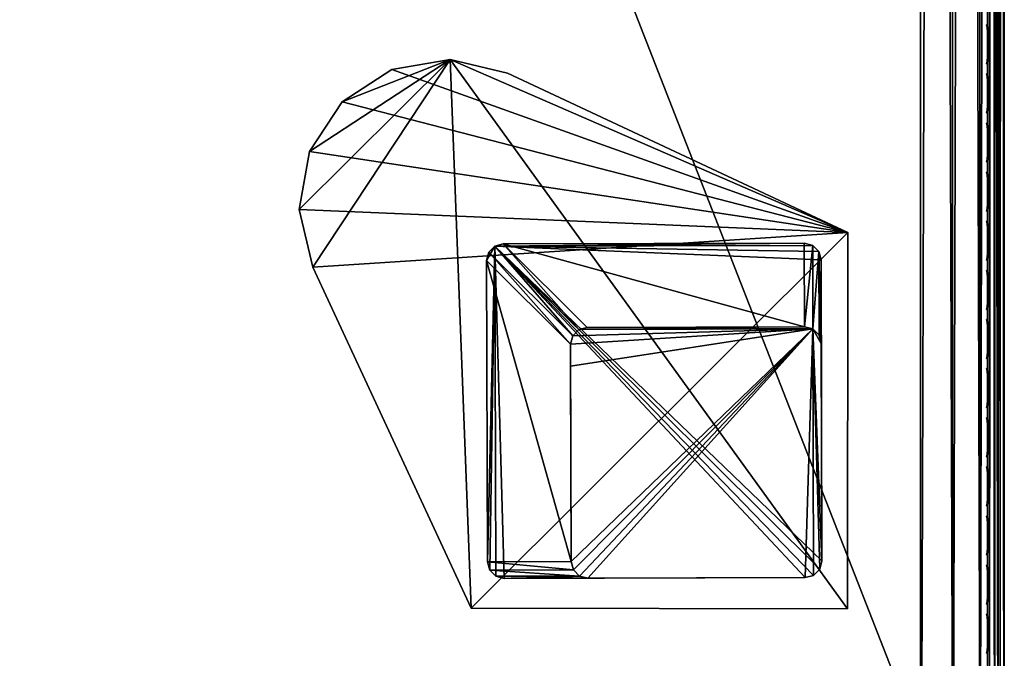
# Model space of a CAD drawing. Header units: inches. Extents: x 0 to 23, y -70 to 0.
# Tile 17 of 107: x 17.1 to 23, y -66.3 to -62.4. Entities that reach past the tile are written whole.
import ezdxf

# ---------------------------------------------------------------- set-up
doc = ezdxf.new("R2010")
doc.units = ezdxf.units.IN
doc.header["$MEASUREMENT"] = 0
for name, color, linetype in [('A-FURN-3-ST', 151, 'Continuous'), ('A-FURN-3-ST-LG', 252, 'Continuous'), ('A-FURN-3-ST-LGHW', 32, 'Continuous'), ('A-FURN-3-ST-SEAM', 250, 'Continuous'), ('A-FURN-3-STITCH', 15, 'Continuous')]:
    doc.layers.add(name, color=color, linetype=linetype)

msp = doc.modelspace()

# ---------------------------------------------------------------- meshes
at = {"layer": 'A-FURN-3-ST'}
mesh = msp.add_polyface(dxfattribs=at)
corners = [(23, -10.5, 5.4526), (23, -66.7681, 5.4498), (22.9619, -10.5, 5.2612), (22.9619, -66.7688, 5.2612), (22.8536, -10.5, 5.099), (22.8536, -66.7688, 5.099), (22.6913, -10.5, 4.9906), (22.6913, -66.7688, 4.9906), (22.5, -10.5, 4.9526), (22.5, -66.7688, 4.9526), (23, -68.9, 17.4526), (23, -10.5, 17.4526), (22.9619, -68.9, 17.6439), (22.9619, -10.5, 17.6439), (22.8536, -68.9, 17.8061), (22.8536, -10.5, 17.8061), (22.6913, -68.9, 17.9145), (22.6913, -10.5, 17.9145), (22.5, -68.9, 17.9526), (22.5, -10.5, 17.9526), (22.6205, -66.9166, 4.9904), (22.9679, -66.8903, 5.325), (0.5, -68.9, 17.9526), (0.5, -10.5, 17.9526), (23, -69.4825, 16.7086), (0, -10.5, 17.4526), (0, -68.9, 17.4526), (0.0381, -10.5, 17.6439), (0.0381, -68.9, 17.6439), (0.1464, -10.5, 17.8061), (0.1464, -68.9, 17.8061), (0.3087, -10.5, 17.9145), (0.3087, -68.9, 17.9145), (0, -66.7688, 5.4526), (0, -10.5, 5.4526), (0.0381, -66.7688, 5.2612), (0.0381, -10.5, 5.2612), (0.1464, -66.7688, 5.099), (0.1464, -10.5, 5.099), (0.3087, -66.7688, 4.9906), (0.3087, -10.5, 4.9906), (0.5, -66.7688, 4.9526), (0.5, -10.5, 4.9526), (0.0315, -66.8898, 5.3267), (0.3792, -66.9164, 4.9904), (0, -69.4825, 16.7086)]
mesh.append_faces([[corners[k] for k in face] for face in [(0, 1, 2), (2, 1, 3), (2, 3, 4), (4, 3, 5), (4, 5, 6), (6, 5, 7), (6, 7, 8), (8, 7, 9), (10, 11, 12), (12, 11, 13), (12, 13, 14), (14, 13, 15), (14, 15, 16), (16, 15, 17), (16, 17, 18), (18, 17, 19), (20, 9, 7), (21, 3, 1), (18, 19, 22), (22, 19, 23), (0, 11, 1), (1, 11, 24), (24, 11, 10), (25, 26, 27), (27, 26, 28), (27, 28, 29), (29, 28, 30), (29, 30, 31), (31, 30, 32), (31, 32, 23), (23, 32, 22), (33, 34, 35), (35, 34, 36), (35, 36, 37), (37, 36, 38), (37, 38, 39), (39, 38, 40), (39, 40, 41), (41, 40, 42), (43, 33, 35), (44, 39, 41), (8, 9, 42), (42, 9, 41), (25, 45, 26), (34, 33, 25), (25, 33, 45)]])
at = {"layer": 'A-FURN-3-ST-LG'}
mesh = msp.add_polyface(dxfattribs=at)
corners = [(19.9559, -63.8015, 4.7028), (21.805, -63.7831, 4.7028), (20.0057, -63.7881, 4.7028), (21.855, -63.7964, 4.7028), (21.8917, -63.8331, 4.7028), (21.9052, -63.8833, 4.7028), (21.9102, -65.6815, 4.7028), (21.897, -65.7315, 4.7028), (21.8605, -65.7682, 4.7028), (21.8106, -65.7817, 4.7028), (20.0123, -65.7867, 4.7028), (19.962, -65.7735, 4.7028), (19.9252, -65.737, 4.7028), (19.9116, -65.6871, 4.7028), (19.9066, -63.8877, 4.7028), (19.9197, -63.8379, 4.7028), (21.8605, -65.7682, 0), (21.8106, -65.7817, 0), (21.897, -65.7315, 0), (21.9102, -65.6815, 0), (20.512, -65.7853, 0), (20.4617, -65.7721, 0), (20.4248, -65.7356, 0), (20.4112, -65.6857, 0), (21.8064, -64.2828, 0), (21.8564, -64.2961, 0), (21.8931, -64.3328, 0), (21.9066, -64.383, 0), (20.5067, -64.2864, 0), (20.457, -64.2998, 0), (20.4208, -64.3362, 0), (20.4076, -64.386, 0), (20.408, -64.5185, 0)]
mesh.append_faces([[corners[k] for k in face] for face in [(16, 9, 17), (16, 8, 9), (6, 18, 19), (6, 7, 18), (10, 17, 9), (10, 20, 17), (11, 20, 10), (11, 21, 20), (12, 21, 11), (12, 22, 21), (13, 22, 12), (13, 23, 22), (3, 24, 1), (3, 25, 24), (4, 25, 3), (4, 26, 25), (27, 4, 5), (27, 26, 4), (5, 19, 27), (5, 6, 19), (2, 24, 28), (2, 1, 24), (29, 2, 28), (29, 0, 2), (30, 0, 29), (30, 15, 0), (31, 15, 30), (31, 14, 15), (23, 14, 31), (23, 13, 14)]])
mesh.append_faces([[corners[k] for k in face] for face in [(0, 1, 2), (18, 8, 16), (25, 28, 24), (25, 22, 23)]], dxfattribs={"vtx0": -1})
mesh.append_faces([[corners[k] for k in face] for face in [(25, 32, 31)]], dxfattribs={"vtx0": -1, "vtx1": -1})
mesh.append_faces([[corners[k] for k in face] for face in [(0, 3, 1), (0, 4, 3), (0, 5, 4), (0, 6, 5), (0, 7, 6), (0, 8, 7), (0, 9, 8), (0, 10, 9), (0, 11, 10), (0, 12, 11), (0, 13, 12), (0, 14, 13), (25, 29, 28), (25, 30, 29), (25, 21, 22), (25, 20, 21), (25, 17, 20), (25, 16, 17), (25, 18, 16), (25, 19, 18), (25, 27, 19)]], dxfattribs={"vtx0": -1, "vtx2": -1})
mesh.append_faces([[corners[k] for k in face] for face in [(23, 31, 32), (25, 23, 32)]], dxfattribs={"vtx1": -1, "vtx2": -1})
mesh.append_faces([[corners[k] for k in face] for face in [(0, 15, 14), (18, 7, 8), (25, 31, 30), (25, 26, 27)]], dxfattribs={"vtx2": -1})
at = {"layer": 'A-FURN-3-ST-LGHW'}
mesh = msp.add_polyface(dxfattribs=at)
corners = [(22.0658, -63.7201, 4.9526), (19.6878, -62.6852, 4.9526), (20.0317, -62.7673, 4.9526), (19.3394, -62.746, 4.9526), (19.0436, -62.9398, 4.9526), (18.8488, -63.2349, 4.9526), (18.7868, -63.5831, 4.9526), (18.8677, -63.9274, 4.9526), (19.8135, -65.9647, 4.9526), (22.062, -65.9686, 4.9526), (20.0317, -62.7673, 4.7028), (19.6878, -62.6852, 4.7028), (19.3394, -62.746, 4.7028), (19.0436, -62.9398, 4.7028), (18.8488, -63.2349, 4.7028), (18.7868, -63.5831, 4.7028), (18.8677, -63.9274, 4.7028), (22.0658, -63.7201, 4.7028), (22.062, -65.9686, 4.7028), (19.8135, -65.9647, 4.7028)]
mesh.append_faces([[corners[k] for k in face] for face in [(2, 10, 1), (10, 11, 1), (1, 11, 3), (11, 12, 3), (3, 12, 4), (12, 13, 4), (4, 13, 5), (13, 14, 5), (5, 14, 6), (14, 15, 6), (7, 6, 16), (6, 15, 16), (8, 7, 19), (7, 16, 19), (17, 10, 0), (10, 2, 0)]])
mesh.append_faces([[corners[k] for k in face] for face in [(2, 1, 0), (10, 17, 11), (9, 8, 18), (0, 9, 17)]], dxfattribs={"vtx1": -1})
mesh.append_faces([[corners[k] for k in face] for face in [(1, 3, 0), (3, 4, 0), (4, 5, 0), (5, 6, 0), (6, 7, 0), (7, 8, 0), (17, 18, 11), (18, 19, 11), (19, 16, 11), (16, 15, 11), (15, 14, 11), (14, 13, 11)]], dxfattribs={"vtx1": -1, "vtx2": -1})
mesh.append_faces([[corners[k] for k in face] for face in [(8, 9, 0), (13, 12, 11), (8, 19, 18), (9, 18, 17)]], dxfattribs={"vtx2": -1})
at = {"layer": 'A-FURN-3-ST-SEAM'}
mesh = msp.add_polyface(dxfattribs=at)
corners = [(22.9413, -68.9001, 17.6213), (22.961, -10.5, 17.622), (22.975, -68.9001, 17.6272), (22.9772, -10.5, 17.6293), (22.997, -68.9, 17.6534), (22.9117, -68.9001, 17.6384), (22.9266, -10.5, 17.6268), (22.9433, -68.9637, 17.6183), (22.9266, -68.9642, 17.6241), (22.9128, -68.9651, 17.6353), (22.9035, -68.9663, 17.6504), (22.9, -68.9677, 17.6677), (22.9, -68.9, 17.6705), (22.961, -68.9638, 17.6194), (22.9772, -68.9644, 17.6267), (22.9981, -68.9667, 17.6546), (22.9997, -68.9681, 17.6722), (22.9071, -68.9698, 17.6932), (22.9117, -68.8999, 17.7026), (22.9188, -68.9709, 17.7066), (22.9413, -68.8999, 17.7197), (22.997, -68.9, 17.6876), (22.9949, -68.9695, 17.6893), (22.9845, -68.9707, 17.7038), (22.975, -68.8999, 17.7138), (22.9696, -68.9715, 17.7134), (0.0587, -68.9, 17.6213), (0.039, -68.9744, 17.6184), (0.025, -68.9, 17.6272), (0.0228, -68.9751, 17.6257), (0.003, -68.9, 17.6534), (0.003, -68.9, 17.6876), (0.0155, -68.9825, 17.7027), (0.025, -68.9, 17.7138), (0.0304, -68.9835, 17.7123), (0.0587, -68.9, 17.7197), (0.0883, -68.9, 17.7026), (0.0929, -68.9815, 17.6921), (0.1, -68.9, 17.6705), (0.0812, -68.9828, 17.7055), (0.0003, -68.9795, 17.6712), (0.0883, -68.9, 17.6384), (0.0734, -68.9749, 17.6231), (0.0965, -68.9774, 17.6494), (0.0304, -39.7, 17.7164), (0.0155, -39.7, 17.7067), (0.0228, -39.7, 17.6293), (0.039, -39.7, 17.622), (0.0965, -39.7, 17.6531), (0.0734, -39.7, 17.6268), (0.0003, -39.7, 17.675), (0.0812, -39.7, 17.7095), (0.0929, -39.7, 17.696)]
mesh.append_faces([[corners[k] for k in face] for face in [(0, 1, 2), (2, 3, 4), (0, 5, 6), (7, 8, 0), (0, 8, 5), (5, 8, 9), (5, 9, 10), (11, 12, 10), (10, 12, 5), (7, 0, 13), (13, 0, 2), (13, 2, 14), (14, 2, 4), (14, 4, 15), (15, 4, 16), (11, 17, 12), (12, 17, 18), (18, 17, 19), (18, 19, 20), (4, 21, 16), (16, 21, 22), (22, 21, 23), (23, 21, 24), (23, 24, 25), (25, 24, 20), (26, 27, 28), (28, 29, 30), (31, 32, 33), (33, 34, 35), (36, 37, 38), (36, 35, 39), (31, 30, 40), (26, 41, 42), (43, 41, 38), (35, 44, 33), (33, 45, 31), (30, 46, 28), (28, 47, 26), (41, 48, 38), (41, 26, 49), (30, 31, 50), (51, 35, 36), (52, 36, 38)]])
mesh = msp.add_polyface(dxfattribs=at)
corners = [(22.9, -10.5, 17.6705), (22.9, -68.9, 17.6705), (22.9071, -10.5, 17.696), (22.9117, -68.8999, 17.7026), (22.9188, -10.5, 17.7095), (22.9413, -68.8999, 17.7197), (22.9345, -10.5, 17.7177), (22.9696, -10.5, 17.7164), (22.9997, -10.5, 17.675), (22.9949, -10.5, 17.6922), (22.997, -68.9, 17.6876), (22.9845, -10.5, 17.7067), (22.975, -68.8999, 17.7138), (22.997, -68.9, 17.6534), (22.9981, -10.5, 17.6573), (22.9266, -10.5, 17.6268), (22.9433, -10.5, 17.621), (22.9413, -68.9001, 17.6213), (22.961, -10.5, 17.622), (22.975, -68.9001, 17.6272), (22.9772, -10.5, 17.6293), (22.9117, -68.9001, 17.6384), (22.9128, -10.5, 17.638), (22.9035, -10.5, 17.6531), (0.0655, -10.5, 17.7177), (0.0304, -10.5, 17.7164), (0.0304, -39.7, 17.7164), (0.0655, -39.7, 17.7177), (0.0587, -68.9, 17.7197), (0.025, -68.9, 17.7138), (0.0155, -39.7, 17.7067), (0.003, -68.9, 17.6876), (0.0051, -39.7, 17.6922), (0.0003, -39.7, 17.675), (0.0051, -10.5, 17.6922), (0.0003, -10.5, 17.675), (0.0019, -10.5, 17.6573), (0.0019, -39.7, 17.6573), (0.003, -68.9, 17.6534), (0.0228, -39.7, 17.6293), (0.025, -68.9, 17.6272), (0.039, -39.7, 17.622), (0.0587, -68.9, 17.6213), (0.0567, -39.7, 17.621), (0.0734, -39.7, 17.6268), (0.0567, -10.5, 17.621), (0.0734, -10.5, 17.6268), (0.0872, -10.5, 17.638), (0.0872, -39.7, 17.638), (0.0883, -68.9, 17.6384), (0.0965, -39.7, 17.6531), (0.1, -68.9, 17.6705), (0.1, -39.7, 17.6705), (0.1, -10.5, 17.6705), (0.0812, -39.7, 17.7095), (0.0883, -68.9, 17.7026), (0.0929, -39.7, 17.696), (0.0929, -10.5, 17.696)]
mesh.append_faces([[corners[k] for k in face] for face in [(0, 1, 2), (2, 1, 3), (2, 3, 4), (4, 3, 5), (4, 5, 6), (6, 5, 7), (8, 9, 10), (10, 9, 11), (10, 11, 12), (12, 11, 7), (12, 7, 5), (10, 13, 8), (8, 13, 14), (15, 16, 17), (17, 16, 18), (19, 18, 20), (13, 20, 14), (15, 21, 22), (0, 23, 1), (1, 23, 21), (21, 23, 22), (24, 25, 26, 27), (27, 26, 28), (29, 26, 30), (31, 30, 32), (31, 32, 33), (33, 32, 34, 35), (35, 36, 37, 33), (33, 37, 38), (38, 37, 39), (40, 39, 41), (42, 41, 43), (42, 43, 44), (44, 43, 45, 46), (46, 47, 48, 44), (44, 48, 49), (49, 48, 50), (51, 50, 52), (52, 50, 53), (27, 28, 54), (54, 55, 56), (56, 51, 52), (56, 52, 57)]])
at = {"layer": 'A-FURN-3-STITCH'}
mesh = msp.add_polymesh((7, 4), dxfattribs=at)
for k, corner in enumerate([(22.8998, -62.4789, 17.7521), (22.898, -62.4789, 17.754), (22.8945, -62.4789, 17.7578), (22.8928, -62.4788, 17.7598), (22.9054, -62.5172, 17.7573), (22.907, -62.5172, 17.7623), (22.9035, -62.5172, 17.7662), (22.8984, -62.5172, 17.7651), (22.9088, -62.556, 17.7606), (22.9104, -62.556, 17.7656), (22.9069, -62.556, 17.7694), (22.9018, -62.556, 17.7683), (22.9099, -62.5951, 17.7618), (22.9115, -62.5951, 17.7668), (22.908, -62.5951, 17.7706), (22.9029, -62.5951, 17.7695), (22.9088, -62.6342, 17.761), (22.9104, -62.6341, 17.7659), (22.9069, -62.6341, 17.7698), (22.9018, -62.6341, 17.7687), (22.9053, -62.673, 17.7581), (22.9069, -62.673, 17.763), (22.9035, -62.673, 17.7669), (22.8984, -62.673, 17.7658), (22.8997, -62.7114, 17.7531), (22.898, -62.7114, 17.7551), (22.8945, -62.7114, 17.759), (22.8927, -62.7113, 17.7609)]):
    mesh.set_mesh_vertex(divmod(k, 4), corner)
mesh = msp.add_polymesh((7, 4), dxfattribs=at)
for k, corner in enumerate([(22.8998, -62.7723, 17.7521), (22.898, -62.7723, 17.754), (22.8945, -62.7723, 17.7578), (22.8928, -62.7723, 17.7598), (22.9054, -62.8107, 17.7573), (22.907, -62.8107, 17.7623), (22.9035, -62.8106, 17.7662), (22.8984, -62.8106, 17.7651), (22.9088, -62.8495, 17.7606), (22.9104, -62.8495, 17.7656), (22.9069, -62.8495, 17.7694), (22.9018, -62.8495, 17.7683), (22.9099, -62.8886, 17.7618), (22.9115, -62.8885, 17.7668), (22.908, -62.8885, 17.7706), (22.9029, -62.8885, 17.7695), (22.9088, -62.9276, 17.761), (22.9104, -62.9276, 17.7659), (22.9069, -62.9276, 17.7698), (22.9018, -62.9276, 17.7687), (22.9053, -62.9665, 17.7581), (22.9069, -62.9665, 17.763), (22.9035, -62.9664, 17.7669), (22.8984, -62.9664, 17.7658), (22.8997, -63.0049, 17.7531), (22.898, -63.0048, 17.7551), (22.8945, -63.0048, 17.759), (22.8927, -63.0048, 17.7609)]):
    mesh.set_mesh_vertex(divmod(k, 4), corner)
mesh = msp.add_polymesh((7, 4), dxfattribs=at)
for k, corner in enumerate([(22.8998, -63.0658, 17.7521), (22.898, -63.0658, 17.754), (22.8945, -63.0658, 17.7578), (22.8928, -63.0658, 17.7598), (22.9054, -63.1041, 17.7573), (22.907, -63.1041, 17.7623), (22.9035, -63.1041, 17.7662), (22.8984, -63.1041, 17.7651), (22.9088, -63.143, 17.7606), (22.9104, -63.1429, 17.7656), (22.9069, -63.1429, 17.7694), (22.9018, -63.1429, 17.7683), (22.9099, -63.182, 17.7618), (22.9115, -63.182, 17.7668), (22.908, -63.182, 17.7706), (22.9029, -63.182, 17.7695), (22.9088, -63.2211, 17.761), (22.9104, -63.2211, 17.7659), (22.9069, -63.2211, 17.7698), (22.9018, -63.2211, 17.7687), (22.9053, -63.2599, 17.7581), (22.9069, -63.2599, 17.763), (22.9035, -63.2599, 17.7669), (22.8984, -63.2599, 17.7658), (22.8997, -63.2983, 17.7531), (22.898, -63.2983, 17.7551), (22.8945, -63.2983, 17.759), (22.8927, -63.2983, 17.7609)]):
    mesh.set_mesh_vertex(divmod(k, 4), corner)
mesh = msp.add_polymesh((7, 4), dxfattribs=at)
for k, corner in enumerate([(22.8998, -63.3593, 17.7521), (22.898, -63.3593, 17.754), (22.8945, -63.3593, 17.7578), (22.8928, -63.3592, 17.7598), (22.9054, -63.3976, 17.7573), (22.907, -63.3976, 17.7623), (22.9035, -63.3976, 17.7662), (22.8984, -63.3976, 17.7651), (22.9088, -63.4364, 17.7606), (22.9104, -63.4364, 17.7656), (22.9069, -63.4364, 17.7694), (22.9018, -63.4364, 17.7683), (22.9099, -63.4755, 17.7618), (22.9115, -63.4755, 17.7668), (22.908, -63.4755, 17.7706), (22.9029, -63.4755, 17.7695), (22.9088, -63.5146, 17.761), (22.9104, -63.5146, 17.7659), (22.9069, -63.5145, 17.7698), (22.9018, -63.5145, 17.7687), (22.9053, -63.5534, 17.7581), (22.9069, -63.5534, 17.763), (22.9035, -63.5534, 17.7669), (22.8984, -63.5534, 17.7658), (22.8997, -63.5918, 17.7531), (22.898, -63.5918, 17.7551), (22.8945, -63.5918, 17.759), (22.8927, -63.5917, 17.7609)]):
    mesh.set_mesh_vertex(divmod(k, 4), corner)
mesh = msp.add_polymesh((7, 4), dxfattribs=at)
for k, corner in enumerate([(22.8998, -63.6528, 17.7521), (22.898, -63.6527, 17.754), (22.8945, -63.6527, 17.7578), (22.8928, -63.6527, 17.7598), (22.9054, -63.6911, 17.7573), (22.907, -63.6911, 17.7623), (22.9035, -63.691, 17.7662), (22.8984, -63.691, 17.7651), (22.9088, -63.7299, 17.7606), (22.9104, -63.7299, 17.7656), (22.9069, -63.7299, 17.7694), (22.9018, -63.7299, 17.7683), (22.9099, -63.769, 17.7618), (22.9115, -63.7689, 17.7668), (22.908, -63.7689, 17.7706), (22.9029, -63.7689, 17.7695), (22.9088, -63.808, 17.761), (22.9104, -63.808, 17.7659), (22.9069, -63.808, 17.7698), (22.9018, -63.808, 17.7687), (22.9053, -63.8469, 17.7581), (22.9069, -63.8469, 17.763), (22.9035, -63.8468, 17.7669), (22.8984, -63.8468, 17.7658), (22.8997, -63.8853, 17.7531), (22.898, -63.8852, 17.7551), (22.8945, -63.8852, 17.759), (22.8927, -63.8852, 17.7609)]):
    mesh.set_mesh_vertex(divmod(k, 4), corner)
mesh = msp.add_polymesh((7, 4), dxfattribs=at)
for k, corner in enumerate([(22.8998, -63.9462, 17.7521), (22.898, -63.9462, 17.754), (22.8945, -63.9462, 17.7578), (22.8928, -63.9462, 17.7598), (22.9054, -63.9845, 17.7573), (22.907, -63.9845, 17.7623), (22.9035, -63.9845, 17.7662), (22.8984, -63.9845, 17.7651), (22.9088, -64.0234, 17.7606), (22.9104, -64.0233, 17.7656), (22.9069, -64.0233, 17.7694), (22.9018, -64.0233, 17.7683), (22.9099, -64.0624, 17.7618), (22.9115, -64.0624, 17.7668), (22.908, -64.0624, 17.7706), (22.9029, -64.0624, 17.7695), (22.9088, -64.1015, 17.761), (22.9104, -64.1015, 17.7659), (22.9069, -64.1015, 17.7698), (22.9018, -64.1015, 17.7687), (22.9053, -64.1404, 17.7581), (22.9069, -64.1403, 17.763), (22.9035, -64.1403, 17.7669), (22.8984, -64.1403, 17.7658), (22.8997, -64.1787, 17.7531), (22.898, -64.1787, 17.7551), (22.8945, -64.1787, 17.759), (22.8927, -64.1787, 17.7609)]):
    mesh.set_mesh_vertex(divmod(k, 4), corner)
mesh = msp.add_polymesh((7, 4), dxfattribs=at)
for k, corner in enumerate([(22.8998, -64.2397, 17.7521), (22.898, -64.2397, 17.754), (22.8945, -64.2397, 17.7578), (22.8928, -64.2396, 17.7598), (22.9054, -64.278, 17.7573), (22.907, -64.278, 17.7623), (22.9035, -64.278, 17.7662), (22.8984, -64.278, 17.7651), (22.9088, -64.3168, 17.7606), (22.9104, -64.3168, 17.7656), (22.9069, -64.3168, 17.7694), (22.9018, -64.3168, 17.7683), (22.9099, -64.3559, 17.7618), (22.9115, -64.3559, 17.7668), (22.908, -64.3559, 17.7706), (22.9029, -64.3559, 17.7695), (22.9088, -64.395, 17.761), (22.9104, -64.395, 17.7659), (22.9069, -64.3949, 17.7698), (22.9018, -64.3949, 17.7687), (22.9053, -64.4338, 17.7581), (22.9069, -64.4338, 17.763), (22.9035, -64.4338, 17.7669), (22.8984, -64.4338, 17.7658), (22.8997, -64.4722, 17.7531), (22.898, -64.4722, 17.7551), (22.8945, -64.4722, 17.759), (22.8927, -64.4721, 17.7609)]):
    mesh.set_mesh_vertex(divmod(k, 4), corner)
mesh = msp.add_polymesh((7, 4), dxfattribs=at)
for k, corner in enumerate([(22.8998, -64.5332, 17.7521), (22.898, -64.5331, 17.754), (22.8945, -64.5331, 17.7578), (22.8928, -64.5331, 17.7598), (22.9054, -64.5715, 17.7573), (22.907, -64.5715, 17.7623), (22.9035, -64.5714, 17.7662), (22.8984, -64.5714, 17.7651), (22.9088, -64.6103, 17.7606), (22.9104, -64.6103, 17.7656), (22.9069, -64.6103, 17.7694), (22.9018, -64.6103, 17.7683), (22.9099, -64.6494, 17.7618), (22.9115, -64.6493, 17.7668), (22.908, -64.6493, 17.7706), (22.9029, -64.6493, 17.7695), (22.9088, -64.6884, 17.761), (22.9104, -64.6884, 17.7659), (22.9069, -64.6884, 17.7698), (22.9018, -64.6884, 17.7687), (22.9053, -64.7273, 17.7581), (22.9069, -64.7273, 17.763), (22.9035, -64.7272, 17.7669), (22.8984, -64.7272, 17.7658), (22.8997, -64.7657, 17.7531), (22.898, -64.7656, 17.7551), (22.8945, -64.7656, 17.759), (22.8927, -64.7656, 17.7609)]):
    mesh.set_mesh_vertex(divmod(k, 4), corner)
mesh = msp.add_polymesh((7, 4), dxfattribs=at)
for k, corner in enumerate([(22.8998, -64.8266, 17.7521), (22.898, -64.8266, 17.754), (22.8945, -64.8266, 17.7578), (22.8928, -64.8266, 17.7598), (22.9054, -64.8649, 17.7573), (22.907, -64.8649, 17.7623), (22.9035, -64.8649, 17.7662), (22.8984, -64.8649, 17.7651), (22.9088, -64.9038, 17.7606), (22.9104, -64.9037, 17.7656), (22.9069, -64.9037, 17.7694), (22.9018, -64.9037, 17.7683), (22.9099, -64.9428, 17.7618), (22.9115, -64.9428, 17.7668), (22.908, -64.9428, 17.7706), (22.9029, -64.9428, 17.7695), (22.9088, -64.9819, 17.761), (22.9104, -64.9819, 17.7659), (22.9069, -64.9819, 17.7698), (22.9018, -64.9819, 17.7687), (22.9053, -65.0208, 17.7581), (22.9069, -65.0207, 17.763), (22.9035, -65.0207, 17.7669), (22.8984, -65.0207, 17.7658), (22.8997, -65.0591, 17.7531), (22.898, -65.0591, 17.7551), (22.8945, -65.0591, 17.759), (22.8927, -65.0591, 17.7609)]):
    mesh.set_mesh_vertex(divmod(k, 4), corner)
mesh = msp.add_polymesh((7, 4), dxfattribs=at)
for k, corner in enumerate([(22.8998, -65.1201, 17.7521), (22.898, -65.1201, 17.754), (22.8945, -65.1201, 17.7578), (22.8928, -65.12, 17.7598), (22.9054, -65.1584, 17.7573), (22.907, -65.1584, 17.7623), (22.9035, -65.1584, 17.7662), (22.8984, -65.1584, 17.7651), (22.9088, -65.1972, 17.7606), (22.9104, -65.1972, 17.7656), (22.9069, -65.1972, 17.7694), (22.9018, -65.1972, 17.7683), (22.9099, -65.2363, 17.7618), (22.9115, -65.2363, 17.7668), (22.908, -65.2363, 17.7706), (22.9029, -65.2363, 17.7695), (22.9088, -65.2754, 17.761), (22.9104, -65.2754, 17.7659), (22.9069, -65.2753, 17.7698), (22.9018, -65.2753, 17.7687), (22.9053, -65.3142, 17.7581), (22.9069, -65.3142, 17.763), (22.9035, -65.3142, 17.7669), (22.8984, -65.3142, 17.7658), (22.8997, -65.3526, 17.7531), (22.898, -65.3526, 17.7551), (22.8945, -65.3526, 17.759), (22.8927, -65.3526, 17.7609)]):
    mesh.set_mesh_vertex(divmod(k, 4), corner)
mesh = msp.add_polymesh((7, 4), dxfattribs=at)
for k, corner in enumerate([(22.8998, -65.4136, 17.7521), (22.898, -65.4135, 17.754), (22.8945, -65.4135, 17.7578), (22.8928, -65.4135, 17.7598), (22.9054, -65.4519, 17.7573), (22.907, -65.4519, 17.7623), (22.9035, -65.4518, 17.7662), (22.8984, -65.4518, 17.7651), (22.9088, -65.4907, 17.7606), (22.9104, -65.4907, 17.7656), (22.9069, -65.4907, 17.7694), (22.9018, -65.4907, 17.7683), (22.9099, -65.5298, 17.7618), (22.9115, -65.5297, 17.7668), (22.908, -65.5297, 17.7706), (22.9029, -65.5297, 17.7695), (22.9088, -65.5688, 17.761), (22.9104, -65.5688, 17.7659), (22.9069, -65.5688, 17.7698), (22.9018, -65.5688, 17.7687), (22.9053, -65.6077, 17.7581), (22.9069, -65.6077, 17.763), (22.9035, -65.6076, 17.7669), (22.8984, -65.6076, 17.7658), (22.8997, -65.6461, 17.7531), (22.898, -65.646, 17.7551), (22.8945, -65.646, 17.759), (22.8927, -65.646, 17.7609)]):
    mesh.set_mesh_vertex(divmod(k, 4), corner)
mesh = msp.add_polymesh((7, 4), dxfattribs=at)
for k, corner in enumerate([(22.8998, -65.707, 17.7521), (22.898, -65.707, 17.754), (22.8945, -65.707, 17.7578), (22.8928, -65.707, 17.7598), (22.9054, -65.7454, 17.7573), (22.907, -65.7453, 17.7623), (22.9035, -65.7453, 17.7662), (22.8984, -65.7453, 17.7651), (22.9088, -65.7842, 17.7606), (22.9104, -65.7841, 17.7656), (22.9069, -65.7841, 17.7694), (22.9018, -65.7841, 17.7683), (22.9099, -65.8232, 17.7618), (22.9115, -65.8232, 17.7668), (22.908, -65.8232, 17.7706), (22.9029, -65.8232, 17.7695), (22.9088, -65.8623, 17.761), (22.9104, -65.8623, 17.7659), (22.9069, -65.8623, 17.7698), (22.9018, -65.8623, 17.7687), (22.9053, -65.9012, 17.7581), (22.9069, -65.9011, 17.763), (22.9035, -65.9011, 17.7669), (22.8984, -65.9011, 17.7658), (22.8997, -65.9395, 17.7531), (22.898, -65.9395, 17.7551), (22.8945, -65.9395, 17.759), (22.8927, -65.9395, 17.7609)]):
    mesh.set_mesh_vertex(divmod(k, 4), corner)
mesh = msp.add_polymesh((7, 4), dxfattribs=at)
for k, corner in enumerate([(22.8998, -66.0005, 17.7521), (22.898, -66.0005, 17.754), (22.8945, -66.0005, 17.7578), (22.8928, -66.0004, 17.7598), (22.9054, -66.0388, 17.7573), (22.907, -66.0388, 17.7623), (22.9035, -66.0388, 17.7662), (22.8984, -66.0388, 17.7651), (22.9088, -66.0776, 17.7606), (22.9104, -66.0776, 17.7656), (22.9069, -66.0776, 17.7694), (22.9018, -66.0776, 17.7683), (22.9099, -66.1167, 17.7618), (22.9115, -66.1167, 17.7668), (22.908, -66.1167, 17.7706), (22.9029, -66.1167, 17.7695), (22.9088, -66.1558, 17.761), (22.9104, -66.1558, 17.7659), (22.9069, -66.1557, 17.7698), (22.9018, -66.1557, 17.7687), (22.9053, -66.1946, 17.7581), (22.9069, -66.1946, 17.763), (22.9035, -66.1946, 17.7669), (22.8984, -66.1946, 17.7658), (22.8997, -66.233, 17.7531), (22.898, -66.233, 17.7551), (22.8945, -66.233, 17.759), (22.8927, -66.233, 17.7609)]):
    mesh.set_mesh_vertex(divmod(k, 4), corner)

doc.saveas('drawing.dxf')
